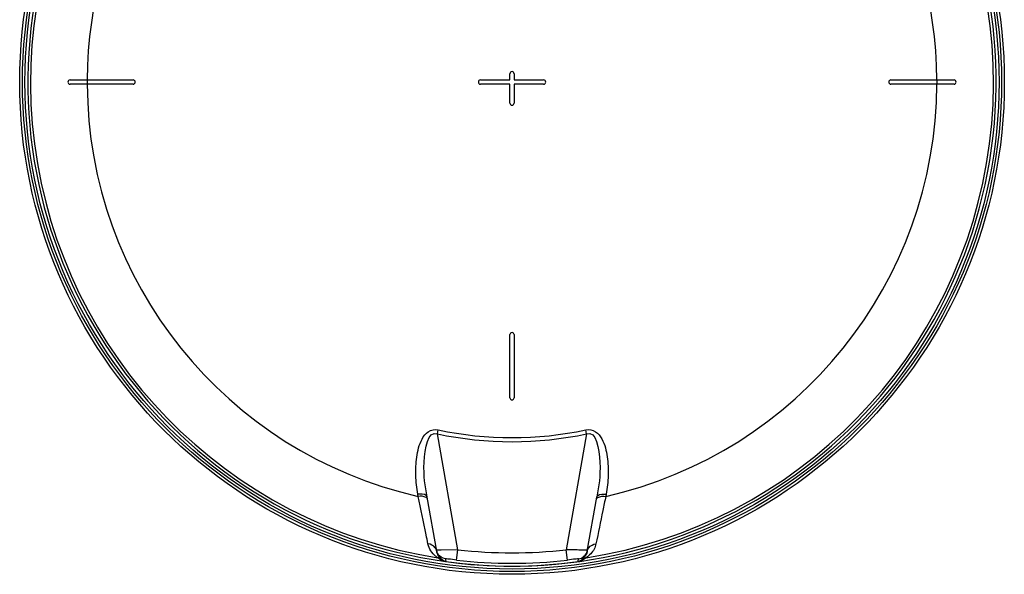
# Model space of a CAD drawing. Header units: millimetres. Extents: x 0 to 297, y 0 to 210.
# Tile 28 of 38: x 229 to 252, y 146 to 159. Entities that reach past the tile are written whole.
import ezdxf

# ---------------------------------------------------------------- set-up
doc = ezdxf.new("R2010")
doc.units = ezdxf.units.MM
doc.header["$LTSCALE"] = 16.335
doc.layers.get('0').update_dxf_attribs({"linetype": 'CONTINUOUS'})
doc.layers.add('08_SURFACES', color=7, linetype='CONTINUOUS')

msp = doc.modelspace()

# ---------------------------------------------------------------- linework, layer by layer
at = {"color": 9, "linetype": 'Continuous'}
for p, q in [((238.698, 149.584), (238.718, 149.678)), ((239.183, 146.832), (238.698, 149.584)), ((242.243, 149.584), (241.758, 146.832)), ((242.243, 149.584), (242.223, 149.678)), ((238.243, 148.099), (238.234, 148.151)), ((242.707, 148.151), (242.698, 148.099)), ((238.68, 146.817), (238.678, 146.817)), ((238.696, 146.818), (238.68, 146.817)), ((238.727, 146.819), (238.696, 146.818)), ((238.73, 146.82), (238.727, 146.819)), ((238.786, 146.821), (238.73, 146.82)), ((239.183, 146.832), (238.786, 146.821)), ((239.155, 146.583), (239.183, 146.832)), ((241.787, 146.583), (241.758, 146.832)), ((242.214, 146.819), (242.211, 146.82)), ((238.89, 146.613), (238.893, 146.597)), ((238.892, 146.601), (238.893, 146.597)), ((238.893, 146.597), (238.901, 146.553)), ((238.901, 146.553), (238.901, 146.549)), ((238.901, 146.553), (238.901, 146.549)), ((238.901, 146.549), (238.901, 146.549)), ((242.04, 146.549), (242.046, 146.583)), ((242.041, 146.55), (242.04, 146.549)), ((242.04, 146.549), (242.04, 146.549)), ((242.046, 146.583), (242.049, 146.597)), ((242.046, 146.583), (242.049, 146.597)), ((242.049, 146.597), (242.052, 146.613)), ((242.049, 146.597), (242.05, 146.605))]:
    msp.add_line(p, q, dxfattribs=at)
at = {"color": 7, "linetype": 'Continuous'}
for p, q in [((238.682, 146.795), (238.455, 148.083)), ((242.259, 146.795), (242.486, 148.083)), ((242.259, 146.795), (242.259, 146.791)), ((238.889, 146.551), (238.901, 146.549))]:
    msp.add_line(p, q, dxfattribs=at)
at = {"color": 9, "linetype": 'Continuous'}
for points in [[(238.801, 146.605), (238.791, 146.611), (238.781, 146.616), (238.771, 146.621), (238.761, 146.625), (238.751, 146.629), (238.74, 146.632), (238.729, 146.635), (238.719, 146.637), (238.708, 146.639)], [(242.141, 146.605), (242.15, 146.611), (242.16, 146.616), (242.17, 146.621), (242.18, 146.625), (242.191, 146.629), (242.201, 146.632), (242.212, 146.635), (242.223, 146.637), (242.234, 146.639)]]:
    msp.add_lwpolyline(points, dxfattribs=at)
at = {"color": 7, "linetype": 'Continuous'}
for radius in [11.695, 11.57]:
    msp.add_circle((240.471, 157.942), radius, dxfattribs=at)
at = {"color": 9, "linetype": 'Continuous'}
msp.add_circle((240.471, 157.942), 11.629, dxfattribs=at)
at = {"color": 7, "linetype": 'Continuous'}
for centre, radius, start, end in [((240.471, 157.942), 11.5, 262.157, 262.0955), ((238.92, 146.86), 0.246, 190.0129, 195.0542), ((238.927, 146.861), 0.252, 205.9651, 210.0288)]:
    msp.add_arc(centre, radius, start, end, dxfattribs=at)
at = {"color": 9, "linetype": 'Continuous'}
for centre, radius, start, end in [((240.471, 157.942), 11.439, 113.5873, 261.134), ((240.471, 157.942), 11.439, 278.866, 66.4127), ((240.471, 157.942), 8.544, 258.0255, 281.9745), ((240.471, 157.942), 8.448, 258.0255, 281.9745), ((238.964, 146.845), 0.286, 189.9999, 191.3237), ((238.968, 146.846), 0.291, 199.5759, 201.0064), ((238.925, 146.86), 0.25, 210.0321, 211.5454), ((240.471, 157.942), 11.185, 263.3902, 276.6098), ((241.945, 138.814), 8.01, 88.0973, 88.2962), ((242.079, 142.818), 4.004, 87.8739, 88.0571), ((242.152, 144.774), 2.046, 87.4527, 87.8958), ((241.977, 146.845), 0.286, 346.1816, 349.0319), ((242.021, 146.86), 0.246, 344.9458, 349.9871), ((238.993, 146.797), 0.271, 224.8676, 227.5888), ((240.471, 157.942), 11.5, 262.1569, 277.8431), ((240.471, 157.942), 11.434, 263.3902, 276.6098), ((241.949, 146.796), 0.271, 312.6004, 315.1387)]:
    msp.add_arc(centre, radius, start, end, dxfattribs=at)
for points, knots in [([(238.234, 148.151), (238.209, 148.296), (238.176, 148.591), (238.193, 149.035), (238.282, 149.402), (238.465, 149.661), (238.64, 149.694), (238.718, 149.678)], [0, 0, 0, 0, 0.245885, 0.492385, 0.739813, 0.866375, 1, 1, 1, 1]), ([(238.455, 148.083), (238.407, 148.356), (238.328, 148.733), (238.468, 149.673), (238.698, 149.584)], [0, 0, 0, 0, 0.528991, 1, 1, 1, 1]), ([(242.223, 149.678), (242.301, 149.694), (242.473, 149.661), (242.66, 149.405), (242.748, 149.037), (242.765, 148.592), (242.733, 148.296), (242.707, 148.151)], [0, 0, 0, 0, 0.13163, 0.258745, 0.506666, 0.753642, 1, 1, 1, 1]), ([(242.243, 149.584), (242.475, 149.673), (242.613, 148.732), (242.535, 148.355), (242.486, 148.083)], [0, 0, 0, 0, 0.472458, 1, 1, 1, 1]), ([(238.455, 148.083), (238.453, 148.096), (238.398, 148.164), (238.301, 148.157), (238.234, 148.151)], [0, 0, 0, 0, 0.162331, 1, 1, 1, 1]), ([(238.475, 146.969), (238.461, 147.042), (238.384, 147.419), (238.307, 147.795), (238.243, 148.099)], [0, 0, 0, 0, 0.193487, 1, 1, 1, 1]), ([(238.464, 148.03), (238.463, 148.038), (238.454, 148.056), (238.439, 148.068), (238.43, 148.073)], [0, 0, 0, 0, 0.452954, 1, 1, 1, 1]), ([(242.698, 148.099), (242.675, 147.986), (242.597, 147.61), (242.52, 147.233), (242.466, 146.969)], [0, 0, 0, 0, 0.299318, 1, 1, 1, 1]), ([(242.477, 148.03), (242.479, 148.038), (242.488, 148.056), (242.503, 148.068), (242.512, 148.073)], [0, 0, 0, 0, 0.452954, 1, 1, 1, 1]), ([(242.486, 148.083), (242.489, 148.096), (242.543, 148.164), (242.64, 148.157), (242.707, 148.151)], [0, 0, 0, 0, 0.162331, 1, 1, 1, 1]), ([(238.708, 146.639), (238.691, 146.652), (238.58, 146.729), (238.498, 146.857), (238.475, 146.969)], [0, 0, 0, 0, 0.154962, 1, 1, 1, 1]), ([(242.466, 146.969), (242.457, 146.927), (242.412, 146.795), (242.308, 146.696), (242.234, 146.639)], [0, 0, 0, 0, 0.320001, 1, 1, 1, 1]), ([(238.674, 146.825), (238.671, 146.835), (238.663, 146.853), (238.651, 146.871), (238.645, 146.879)], [0, 0, 0, 0, 0.496967, 1, 1, 1, 1]), ([(238.682, 146.795), (238.681, 146.8), (238.679, 146.81), (238.676, 146.82), (238.674, 146.825)], [0, 0, 0, 0, 0.498746, 1, 1, 1, 1]), ([(238.678, 146.817), (238.678, 146.817), (238.678, 146.817), (238.678, 146.817), (238.678, 146.817)], [0, 0, 0, 0, 0.591656, 1, 1, 1, 1]), ([(238.694, 146.749), (238.692, 146.755), (238.688, 146.769), (238.685, 146.782), (238.683, 146.789)], [0, 0, 0, 0, 0.490493, 1, 1, 1, 1]), ([(238.801, 146.605), (238.795, 146.611), (238.749, 146.647), (238.714, 146.696), (238.697, 146.742)], [0, 0, 0, 0, 0.146896, 1, 1, 1, 1]), ([(242.183, 146.82), (242.156, 146.821), (242.015, 146.825), (241.873, 146.828), (241.758, 146.832)], [0, 0, 0, 0, 0.19083, 1, 1, 1, 1]), ([(242.256, 146.777), (242.25, 146.754), (242.226, 146.688), (242.174, 146.638), (242.141, 146.605)], [0, 0, 0, 0, 0.330993, 1, 1, 1, 1]), ([(242.263, 146.817), (242.264, 146.819), (242.252, 146.816), (242.248, 146.818), (242.243, 146.818)], [0, 0, 0, 0, 0.25064, 1, 1, 1, 1]), ([(242.259, 146.795), (242.26, 146.8), (242.263, 146.81), (242.266, 146.82), (242.267, 146.825)], [0, 0, 0, 0, 0.498746, 1, 1, 1, 1]), ([(242.267, 146.825), (242.271, 146.835), (242.279, 146.853), (242.29, 146.871), (242.296, 146.879)], [0, 0, 0, 0, 0.496967, 1, 1, 1, 1]), ([(238.865, 146.556), (238.842, 146.561), (238.786, 146.583), (238.736, 146.616), (238.708, 146.639)], [0, 0, 0, 0, 0.394867, 1, 1, 1, 1]), ([(238.855, 146.564), (238.845, 146.568), (238.83, 146.58), (238.816, 146.591), (238.81, 146.597)], [0, 0, 0, 0, 0.561512, 1, 1, 1, 1]), ([(238.901, 146.549), (238.89, 146.551), (238.874, 146.555), (238.86, 146.563), (238.855, 146.564)], [0, 0, 0, 0, 0.680179, 1, 1, 1, 1]), ([(238.889, 146.551), (238.885, 146.552), (238.877, 146.553), (238.869, 146.555), (238.865, 146.556)], [0, 0, 0, 0, 0.560445, 1, 1, 1, 1]), ([(239.155, 146.583), (239.093, 146.59), (238.998, 146.612), (238.935, 146.601), (238.889, 146.62), (238.89, 146.613)], [0, 0, 0, 0, 0.69679, 0.920044, 1, 1, 1, 1]), ([(242.052, 146.613), (242.053, 146.62), (242.006, 146.601), (241.943, 146.612), (241.848, 146.59), (241.787, 146.583)], [0, 0, 0, 0, 0.08074, 0.304458, 1, 1, 1, 1]), ([(242.132, 146.597), (242.124, 146.589), (242.097, 146.568), (242.064, 146.553), (242.041, 146.55)], [0, 0, 0, 0, 0.330405, 1, 1, 1, 1]), ([(242.234, 146.639), (242.226, 146.633), (242.173, 146.591), (242.108, 146.561), (242.052, 146.551)], [0, 0, 0, 0, 0.156436, 1, 1, 1, 1])]:
    msp.add_open_spline(points, degree=3, knots=knots, dxfattribs=at)
for points in [[(238.43, 148.073), (238.376, 148.105), (238.306, 148.105), (238.243, 148.099)], [(242.512, 148.073), (242.565, 148.105), (242.636, 148.105), (242.698, 148.099)], [(238.645, 146.879), (238.607, 146.93), (238.539, 146.963), (238.475, 146.969)], [(242.296, 146.879), (242.335, 146.93), (242.402, 146.963), (242.466, 146.969)], [(238.89, 146.613), (238.82, 146.622), (238.749, 146.669), (238.712, 146.729)], [(242.052, 146.613), (242.143, 146.625), (242.235, 146.707), (242.259, 146.796)]]:
    msp.add_open_spline(points, degree=3, dxfattribs=at)
at = {"color": 7, "linetype": 'Continuous'}
msp.add_open_spline([(238.7, 146.751), (238.696, 146.758), (238.69, 146.773), (238.685, 146.788), (238.683, 146.796)], degree=3, knots=[0, 0, 0, 0, 0.500627, 1, 1, 1, 1], dxfattribs=at)
at = {"layer": '08_SURFACES', "color": 7, "linetype": 'Continuous'}
for p, q in [((240.421, 157.992), (240.421, 158.142)), ((240.521, 158.142), (240.521, 157.992)), ((229.971, 157.992), (231.471, 157.992)), ((231.471, 157.892), (229.971, 157.892)), ((239.721, 157.992), (240.421, 157.992)), ((240.421, 157.892), (239.721, 157.892)), ((240.421, 157.442), (240.421, 157.892)), ((240.521, 157.992), (241.221, 157.992)), ((241.221, 157.892), (240.521, 157.892)), ((240.521, 157.892), (240.521, 157.442)), ((249.471, 157.992), (250.971, 157.992)), ((250.971, 157.892), (249.471, 157.892)), ((240.421, 150.442), (240.421, 151.942)), ((240.521, 151.942), (240.521, 150.442))]:
    msp.add_line(p, q, dxfattribs=at)
at = {"layer": '08_SURFACES', "color": 9, "linetype": 'Continuous'}
for radius, start, end in [(10.092, 118.2519, 179.7161), (10.092, 0.2839, 61.7481), (10.096, 179.7163, 180.2837), (10.092, 180.2839, 257.2499), (10.092, 282.7501, 359.7161), (10.096, 359.7163, 0.2837)]:
    msp.add_arc((240.471, 157.942), radius, start, end, dxfattribs=at)
at = {"layer": '08_SURFACES', "color": 7, "linetype": 'Continuous'}
for centre, start, end in [((240.471, 158.142), 0, 180), ((229.971, 157.942), 90, 270), ((231.471, 157.942), 270, 90), ((239.721, 157.942), 90, 270), ((241.221, 157.942), 270, 90), ((249.471, 157.942), 90, 270), ((250.971, 157.942), 270, 90), ((240.471, 157.442), 180, 360), ((240.471, 151.942), 0, 180), ((240.471, 150.442), 180, 360)]:
    msp.add_arc(centre, 0.05, start, end, dxfattribs=at)

doc.saveas('drawing.dxf')
